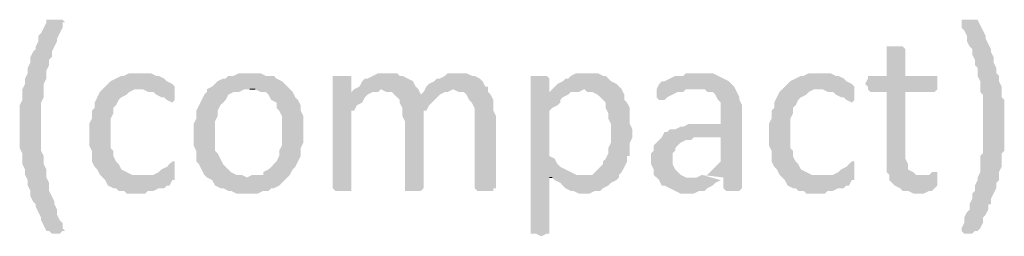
# Model space of a CAD drawing. Header units: millimetres. Extents: x -197899 to 120983, y -4228 to 45370.
# Tile 155 of 200: x -128722 to -127164, y 28607 to 28950. Entities that reach past the tile are written whole.
import ezdxf

# ---------------------------------------------------------------- set-up
doc = ezdxf.new("R2010")
doc.units = ezdxf.units.MM
for name, color, linetype in [('AL63----', 7, 'Continuous'), ('PDF_Geometry', 8, 'Continuous'), ('PDF_Solid Fills', 8, 'Continuous')]:
    doc.layers.add(name, color=color, linetype=linetype)

# ---------------------------------------------------------------- blocks, each defined once
blk = doc.blocks.new('A$C01523A58')
at = {"layer": 'PDF_Solid Fills'}
for points in [[(33511, -203.2), (33494.1, -203.2), (33494.1, -207.5), (33489.8, -215.9), (33485.6, -224.4), (33481.3, -228.6), (33481.3, -237.1), (33477.2, -245.5), (33477.2, -249.8), (33472.9, -254), (33468.7, -262.5), (33468.7, -271), (33464.4, -279.4), (33464.4, -287.9), (33464.4, -287.9), (33460.2, -296.4), (33460.2, -304.8), (33455.9, -313.3), (33455.9, -330.2), (33451.8, -338.7), (33451.8, -372.5), (33451.8, -406.5), (33455.9, -414.9), (33455.9, -431.8), (33460.2, -440.3), (33460.2, -448.8), (33464.4, -457.2), (33464.4, -465.7), (33468.7, -474.2), (33468.7, -482.6), (33472.9, -491.1), (33477.2, -495.3), (33477.2, -499.6), (33481.3, -508), (33485.6, -516.5), (33485.6, -520.7), (33489.8, -529.2), (33494.1, -537.7), (33498.3, -537.7), (33502.6, -541.9), (33515.2, -541.9), (33519.5, -537.7), (33523.7, -537.7), (33519.5, -533.5), (33519.5, -525), (33515.2, -520.7), (33511, -512.2), (33511, -503.8), (33506.7, -495.3), (33506.7, -491.1), (33502.6, -482.6), (33498.3, -474.2), (33498.3, -461.4), (33494.1, -453), (33494.1, -440.3), (33489.8, -431.8), (33489.8, -419.1), (33485.6, -410.7), (33485.6, -368.3), (33485.6, -334.5), (33489.8, -326), (33489.8, -304.8), (33494.1, -296.4), (33494.1, -283.7), (33498.3, -275.2), (33498.3, -266.8), (33502.6, -262.5), (33502.6, -254), (33506.7, -245.5), (33511, -237.1), (33511, -232.9), (33515.2, -224.4), (33519.5, -215.9), (33519.5, -207.5), (33523.7, -207.5), (33519.5, -203.2), (33515.2, -203.2)], [(34954.6, -203.2), (34941.9, -203.2), (34941.9, -207.5), (34941.9, -215.9), (34946.1, -220.1), (34950.3, -228.6), (34950.3, -237.1), (34954.6, -245.5), (34958.8, -249.8), (34958.8, -258.3), (34963, -266.8), (34963, -275.2), (34967.3, -279.4), (34967.3, -292.1), (34971.5, -300.6), (34971.5, -317.5), (34975.7, -321.8), (34975.7, -414.9), (34971.5, -419.1), (34971.5, -444.5), (34967.3, -453), (34967.3, -457.2), (34963, -465.7), (34963, -474.2), (34958.8, -478.4), (34958.8, -486.8), (34954.6, -495.3), (34954.6, -503.8), (34950.3, -508), (34946.1, -516.5), (34946.1, -525), (34941.9, -533.5), (34941.9, -537.7), (34941.9, -537.7), (34946.1, -541.9), (34958.8, -541.9), (34963, -537.7), (34967.3, -537.7), (34971.5, -533.5), (34975.7, -525), (34975.7, -516.5), (34979.9, -512.2), (34984.2, -503.8), (34984.2, -495.3), (34988.4, -495.3), (34988.4, -486.8), (34992.7, -478.4), (34996.9, -469.9), (34996.9, -461.4), (35001.1, -457.2), (35001.1, -444.5), (35005.3, -436.1), (35005.3, -414.9), (35009.6, -410.7), (35009.6, -330.2), (35005.3, -326), (35005.3, -309.1), (35001.1, -300.6), (35001.1, -292.1), (34996.9, -287.9), (34996.9, -279.4), (34992.7, -271), (34992.7, -262.5), (34988.4, -254), (34988.4, -249.8), (34984.2, -241.3), (34979.9, -232.9), (34979.9, -228.6), (34975.7, -220.1), (34971.5, -211.7), (34967.3, -203.2), (34958.8, -203.2)], [(34836, -245.5), (34823.3, -245.5), (34823.3, -249.8), (34823.3, -292.1), (34793.7, -292.1), (34793.7, -296.4), (34789.4, -304.8), (34793.7, -309.1), (34793.7, -313.3), (34797.9, -317.5), (34823.3, -317.5), (34823.3, -444.5), (34827.6, -448.8), (34827.6, -457.2), (34831.8, -461.4), (34836, -465.7), (34844.5, -469.9), (34848.7, -474.2), (34857.2, -474.2), (34865.6, -478.4), (34882.6, -478.4), (34891, -474.2), (34895.3, -474.2), (34899.5, -469.9), (34903.8, -465.7), (34903.8, -453), (34878.4, -448.8), (34869.9, -448.8), (34865.6, -444.5), (34857.2, -440.3), (34857.2, -431.8), (34853, -423.4), (34853, -317.5), (34899.5, -317.5), (34903.8, -313.3), (34903.8, -292.1), (34853, -292.1), (34853, -249.8), (34853, -249.8), (34848.7, -245.5), (34844.5, -245.5)], [(33642.2, -287.9), (33625.3, -287.9), (33616.8, -292.1), (33612.6, -292.1), (33604.1, -296.4), (33595.7, -300.6), (33591.4, -304.8), (33587.2, -309.1), (33583, -313.3), (33646.4, -313.3), (33654.9, -317.5), (33663.4, -317.5), (33667.7, -321.8), (33676.1, -326), (33680.3, -326), (33684.6, -330.2), (33693.1, -334.5), (33697.2, -330.2), (33697.2, -309.1), (33693.1, -304.8), (33693.1, -304.8), (33684.6, -300.6), (33680.3, -296.4), (33671.8, -292.1), (33667.7, -292.1), (33659.2, -287.9), (33650.7, -287.9)], [(33815.8, -287.9), (33798.9, -287.9), (33790.4, -292.1), (33781.9, -292.1), (33777.7, -296.4), (33773.5, -296.4), (33765, -300.6), (33760.8, -304.8), (33756.5, -309.1), (33748, -313.3), (33748, -317.5), (33743.8, -321.8), (33739.6, -330.2), (33735.4, -338.7), (33731.1, -347.2), (33731.1, -359.9), (33726.9, -368.3), (33726.9, -385.3), (33726.9, -402.2), (33731.1, -410.7), (33731.1, -427.6), (33735.4, -431.8), (33739.6, -440.3), (33743.8, -448.8), (33748, -453), (33811.6, -453), (33803.1, -448.8), (33794.6, -448.8), (33786.2, -444.5), (33781.9, -440.3), (33777.7, -436.1), (33773.5, -431.8), (33769.2, -423.4), (33765, -414.9), (33760.8, -410.7), (33760.8, -364.1), (33765, -355.6), (33765, -347.2), (33769.2, -338.7), (33773.5, -334.5), (33777.7, -330.2), (33781.9, -321.8), (33790.4, -317.5), (33798.9, -317.5), (33807.3, -313.3), (33879.3, -313.3), (33870.8, -304.8), (33866.6, -300.6), (33858.1, -296.4), (33853.9, -292.1), (33841.2, -292.1), (33832.7, -287.9), (33824.3, -287.9)], [(33959.8, -292.1), (33947, -292.1), (33947, -469.9), (33947, -469.9), (33951.3, -474.2), (33976.7, -474.2), (33976.7, -469.9), (33976.7, -347.2), (33980.9, -347.2), (33985.1, -338.7), (33993.6, -334.5), (33997.8, -326), (34002.1, -321.8), (34002.1, -321.8), (33976.7, -317.5), (33976.7, -292.1), (33968.2, -292.1)], [(34031.7, -287.9), (34019, -287.9), (34010.5, -292.1), (34002.1, -296.4), (33997.8, -296.4), (33993.6, -300.6), (33989.3, -309.1), (33980.9, -313.3), (33976.7, -317.5), (34002.1, -321.8), (34010.5, -317.5), (34019, -317.5), (34023.2, -313.3), (34082.5, -313.3), (34078.3, -309.1), (34074, -300.6), (34065.6, -296.4), (34065.6, -296.4), (34057.1, -292.1), (34052.9, -292.1), (34048.6, -287.9), (34040.2, -287.9)], [(34146, -287.9), (34129, -287.9), (34124.8, -292.1), (34116.4, -296.4), (34112.1, -296.4), (34107.9, -300.6), (34099.4, -304.8), (34095.2, -309.1), (34137.5, -313.3), (34137.5, -313.3), (34146, -317.5), (34154.4, -317.5), (34158.7, -321.8), (34162.9, -330.2), (34162.9, -330.2), (34167.2, -334.5), (34171.4, -342.9), (34171.4, -469.9), (34171.4, -469.9), (34175.7, -474.2), (34201.1, -474.2), (34201.1, -469.9), (34205.2, -469.9), (34205.2, -355.6), (34201.1, -347.2), (34201.1, -330.2), (34201.1, -330.2), (34196.8, -321.8), (34192.6, -317.5), (34192.6, -309.1), (34188.3, -309.1), (34184.1, -300.6), (34179.8, -296.4), (34171.4, -292.1), (34167.2, -292.1), (34158.7, -287.9), (34154.4, -287.9)], [(34273, -292.1), (34260.3, -292.1), (34260.3, -541.9), (34268.8, -541.9), (34277.2, -546.1), (34285.7, -541.9), (34289.9, -541.9), (34289.9, -453), (34400, -453), (34340.7, -448.8), (34332.3, -448.8), (34323.8, -444.5), (34315.3, -440.3), (34315.3, -440.3), (34306.9, -436.1), (34302.6, -431.8), (34298.4, -423.4), (34289.9, -419.1), (34289.9, -347.2), (34294.2, -342.9), (34302.6, -338.7), (34306.9, -334.5), (34306.9, -330.2), (34311.1, -326), (34319.6, -321.8), (34323.8, -317.5), (34289.9, -317.5), (34289.9, -296.4), (34285.7, -292.1), (34281.4, -292.1)], [(34349.2, -287.9), (34332.3, -287.9), (34323.8, -292.1), (34319.6, -296.4), (34315.3, -296.4), (34311.1, -300.6), (34302.6, -304.8), (34298.4, -309.1), (34294.2, -313.3), (34289.9, -317.5), (34336.5, -317.5), (34345, -313.3), (34404.2, -313.3), (34400, -309.1), (34395.8, -304.8), (34387.3, -300.6), (34383.1, -296.4), (34378.8, -292.1), (34374.6, -292.1), (34366.1, -287.9), (34357.7, -287.9)], [(34527, -287.9), (34505.8, -287.9), (34501.6, -292.1), (34488.9, -292.1), (34480.4, -296.4), (34471.9, -300.6), (34467.7, -300.6), (34463.5, -304.8), (34459.3, -313.3), (34535.5, -313.3), (34539.7, -317.5), (34548.2, -317.5), (34552.4, -321.8), (34556.6, -330.2), (34560.9, -334.5), (34560.9, -368.3), (34510.1, -368.3), (34501.6, -372.5), (34497.3, -372.5), (34488.9, -376.8), (34480.4, -376.8), (34476.2, -381), (34471.9, -381), (34467.7, -389.5), (34560.9, -389.5), (34560.9, -427.6), (34556.6, -431.8), (34552.4, -436.1), (34544, -444.5), (34539.7, -448.8), (34531.2, -448.8), (34565.1, -453), (34565.1, -469.9), (34569.3, -474.2), (34590.5, -474.2), (34594.7, -469.9), (34594.7, -338.7), (34590.5, -330.2), (34590.5, -326), (34590.5, -326), (34586.3, -317.5), (34582, -309.1), (34577.8, -304.8), (34577.8, -304.8), (34573.6, -300.6), (34565.1, -296.4), (34556.6, -292.1), (34556.6, -292.1), (34548.2, -287.9), (34535.5, -287.9)], [(34717.5, -287.9), (34700.6, -287.9), (34692.1, -292.1), (34687.9, -292.1), (34679.4, -296.4), (34670.9, -300.6), (34666.7, -304.8), (34662.5, -309.1), (34658.2, -313.3), (34721.7, -313.3), (34730.2, -317.5), (34738.6, -317.5), (34742.9, -321.8), (34751.4, -326), (34755.6, -326), (34759.8, -330.2), (34768.3, -334.5), (34772.5, -330.2), (34772.5, -309.1), (34768.3, -304.8), (34768.3, -304.8), (34759.8, -300.6), (34755.6, -296.4), (34747.1, -292.1), (34742.9, -292.1), (34734.4, -287.9), (34726, -287.9)], [(34095.2, -309.1), (34091, -317.5), (34086.7, -321.8), (34044.4, -321.8), (34052.9, -330.2), (34052.9, -334.5), (34057.1, -342.9), (34057.1, -355.6), (34061.3, -364.1), (34061.3, -469.9), (34061.3, -474.2), (34086.7, -474.2), (34091, -469.9), (34091, -347.2), (34095.2, -347.2), (34099.4, -338.7), (34103.7, -334.5), (34112.1, -326), (34116.4, -321.8), (34116.4, -321.8), (34124.8, -317.5), (34129, -317.5), (34137.5, -313.3)], [(33583, -313.3), (33578.7, -317.5), (33574.5, -326), (33570.3, -334.5), (33570.3, -342.9), (33566, -347.2), (33566, -359.9), (33561.8, -368.3), (33561.8, -385.3), (33561.8, -402.2), (33566, -410.7), (33566, -427.6), (33570.3, -436.1), (33574.5, -440.3), (33578.7, -448.8), (33583, -453), (33587.2, -457.2), (33591.4, -465.7), (33599.9, -469.9), (33604.1, -469.9), (33608.4, -474.2), (33616.8, -474.2), (33621, -478.4), (33650.7, -478.4), (33654.9, -474.2), (33663.4, -474.2), (33671.8, -469.9), (33680.3, -469.9), (33684.6, -465.7), (33688.8, -465.7), (33693.1, -457.2), (33697.2, -457.2), (33697.2, -453), (33642.2, -448.8), (33629.5, -448.8), (33621, -444.5), (33621, -444.5), (33612.6, -440.3), (33608.4, -431.8), (33604.1, -427.6), (33599.9, -419.1), (33599.9, -410.7), (33595.7, -406.5), (33595.7, -359.9), (33599.9, -351.4), (33599.9, -342.9), (33604.1, -338.7), (33608.4, -330.2), (33608.4, -330.2), (33612.6, -326), (33621, -321.8), (33625.3, -317.5), (33633.8, -313.3), (33642.2, -313.3)], [(33879.3, -313.3), (33815.8, -313.3), (33824.3, -313.3), (33832.7, -317.5), (33841.2, -317.5), (33845.4, -321.8), (33849.7, -330.2), (33858.1, -334.5), (33858.1, -342.9), (33862.3, -347.2), (33866.6, -355.6), (33866.6, -402.2), (33862.3, -410.7), (33862.3, -419.1), (33858.1, -427.6), (33853.9, -431.8), (33849.7, -436.1), (33845.4, -440.3), (33837, -444.5), (33837, -448.8), (33820, -448.8), (33811.6, -453), (33748, -453), (33756.5, -457.2), (33760.8, -465.7), (33769.2, -469.9), (33773.5, -469.9), (33781.9, -474.2), (33786.2, -474.2), (33794.6, -478.4), (33828.5, -478.4), (33837, -474.2), (33845.4, -474.2), (33849.7, -469.9), (33853.9, -469.9), (33862.3, -465.7), (33866.6, -461.4), (33870.8, -457.2), (33879.3, -448.8), (33879.3, -448.8), (33883.5, -440.3), (33887.7, -436.1), (33892, -427.6), (33896.2, -419.1), (33896.2, -406.5), (33900.5, -398), (33900.5, -381), (33900.5, -355.6), (33896.2, -347.2), (33896.2, -338.7), (33892, -330.2), (33887.7, -326), (33883.5, -317.5)], [(34082.5, -313.3), (34023.2, -313.3), (34031.7, -317.5), (34040.2, -317.5), (34044.4, -321.8), (34086.7, -321.8)], [(34404.2, -313.3), (34345, -313.3), (34349.2, -317.5), (34357.7, -317.5), (34366.1, -321.8), (34366.1, -321.8), (34374.6, -330.2), (34378.8, -334.5), (34378.8, -342.9), (34383.1, -351.4), (34383.1, -359.9), (34383.1, -359.9), (34387.3, -368.3), (34387.3, -385.3), (34387.3, -398), (34383.1, -406.5), (34383.1, -414.9), (34378.8, -423.4), (34374.6, -427.6), (34374.6, -431.8), (34366.1, -440.3), (34361.9, -444.5), (34357.7, -448.8), (34340.7, -448.8), (34400, -453), (34400, -448.8), (34404.2, -444.5), (34408.4, -436.1), (34412.7, -427.6), (34412.7, -419.1), (34417, -419.1), (34417, -398), (34421.2, -389.5), (34421.2, -376.8), (34417, -368.3), (34417, -342.9), (34417, -342.9), (34412.7, -334.5), (34408.4, -330.2), (34408.4, -321.8)], [(34459.3, -313.3), (34459.3, -326), (34463.5, -330.2), (34471.9, -330.2), (34476.2, -326), (34484.7, -321.8), (34484.7, -321.8), (34493.1, -317.5), (34501.6, -317.5), (34505.8, -313.3), (34522.7, -313.3)], [(34658.2, -313.3), (34654, -317.5), (34649.7, -326), (34645.5, -334.5), (34645.5, -342.9), (34641.3, -347.2), (34641.3, -359.9), (34637.1, -368.3), (34637.1, -385.3), (34637.1, -402.2), (34641.3, -410.7), (34641.3, -427.6), (34645.5, -436.1), (34649.7, -440.3), (34654, -448.8), (34658.2, -453), (34662.5, -457.2), (34666.7, -465.7), (34675.2, -469.9), (34679.4, -469.9), (34683.6, -474.2), (34692.1, -474.2), (34696.3, -478.4), (34726, -478.4), (34730.2, -474.2), (34738.6, -474.2), (34747.1, -469.9), (34755.6, -469.9), (34759.8, -465.7), (34764, -465.7), (34768.3, -457.2), (34772.5, -457.2), (34772.5, -453), (34717.5, -448.8), (34704.8, -448.8), (34696.3, -444.5), (34696.3, -444.5), (34687.9, -440.3), (34683.6, -431.8), (34679.4, -427.6), (34675.2, -419.1), (34675.2, -410.7), (34670.9, -406.5), (34670.9, -359.9), (34675.2, -351.4), (34675.2, -342.9), (34679.4, -338.7), (34683.6, -330.2), (34683.6, -330.2), (34687.9, -326), (34696.3, -321.8), (34700.6, -317.5), (34709, -313.3), (34717.5, -313.3)], [(34467.7, -389.5), (34463.5, -393.7), (34459.3, -398), (34455, -402.2), (34455, -410.7), (34450.8, -414.9), (34450.8, -431.8), (34455, -440.3), (34455, -448.8), (34459.3, -453), (34463.5, -457.2), (34467.7, -465.7), (34471.9, -465.7), (34480.4, -469.9), (34488.9, -474.2), (34488.9, -474.2), (34497.3, -478.4), (34518.5, -478.4), (34527, -474.2), (34535.5, -474.2), (34539.7, -469.9), (34539.7, -469.9), (34548.2, -465.7), (34552.4, -461.4), (34560.9, -457.2), (34518.5, -453), (34505.8, -453), (34497.3, -448.8), (34493.1, -444.5), (34493.1, -444.5), (34488.9, -440.3), (34484.7, -431.8), (34484.7, -414.9), (34488.9, -410.7), (34488.9, -406.5), (34497.3, -398), (34497.3, -398), (34505.8, -393.7), (34514.3, -393.7), (34518.5, -389.5), (34560.9, -389.5)], [(33693.1, -427.6), (33688.8, -431.8), (33684.6, -436.1), (33676.1, -440.3), (33676.1, -440.3), (33671.8, -444.5), (33663.4, -448.8), (33642.2, -448.8), (33697.2, -453), (33697.2, -427.6)], [(34768.3, -427.6), (34764, -431.8), (34759.8, -436.1), (34751.4, -440.3), (34751.4, -440.3), (34747.1, -444.5), (34738.6, -448.8), (34717.5, -448.8), (34772.5, -453), (34772.5, -427.6)], [(34899.5, -444.5), (34895.3, -444.5), (34891, -448.8), (34878.4, -448.8), (34903.8, -453), (34903.8, -444.5)], [(34400, -453), (34289.9, -453), (34294.2, -453), (34298.4, -457.2), (34306.9, -461.4), (34311.1, -465.7), (34315.3, -469.9), (34323.8, -474.2), (34328, -474.2), (34336.5, -478.4), (34353.4, -478.4), (34361.9, -474.2), (34370.4, -474.2), (34374.6, -469.9), (34383.1, -465.7), (34387.3, -461.4), (34395.8, -457.2)]]:
    blk.add_hatch(color=7, dxfattribs=at).paths.add_polyline_path(points)
at = {"layer": 'PDF_Geometry', "color": 7, "lineweight": 0}
for points in [[(33815.8, -313.3), (33824.3, -313.3)], [(34289.9, -453), (34294.2, -453)]]:
    blk.add_lwpolyline(points, dxfattribs=at)
at = {"layer": 'PDF_Solid Fills', "color": 7}
blk.add_solid([(34531.2, -448.8), (34522.7, -453), (34560.9, -457.2), (34518.5, -453)], dxfattribs=at)

msp = doc.modelspace()

# ---------------------------------------------------------------- block references
at = {"layer": 'AL63----'}
msp.add_blockref('A$C01523A58', (-162173.6, 29153.2), dxfattribs=at)

doc.saveas('drawing.dxf')
